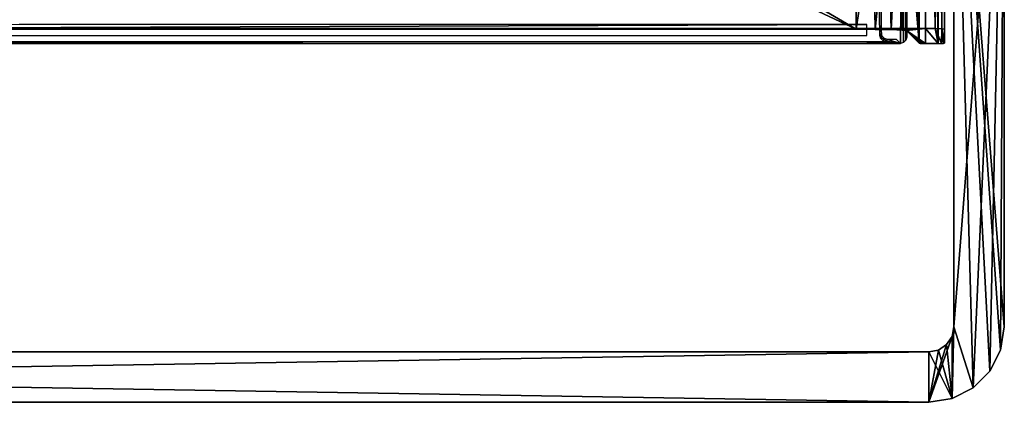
# Model space of a CAD drawing. Header units: millimetres. Extents: x -131 to 131, y -208 to 128.
# Tile 15 of 23: x 50 to 128, y -208 to -178. Entities that reach past the tile are written whole.
import ezdxf

# ---------------------------------------------------------------- set-up
doc = ezdxf.new("R2010")
doc.units = ezdxf.units.MM
doc.header["$LTSCALE"] = 127.314815
for name, color, linetype in [('1', 7, 'CONTINUOUS'), ('100', 7, 'CONTINUOUS'), ('106', 7, 'CONTINUOUS'), ('122', 7, 'CONTINUOUS'), ('123', 7, 'CONTINUOUS'), ('126', 7, 'CONTINUOUS'), ('127', 7, 'CONTINUOUS'), ('128', 7, 'CONTINUOUS'), ('129', 7, 'CONTINUOUS'), ('130', 7, 'CONTINUOUS'), ('144', 7, 'CONTINUOUS'), ('145', 7, 'CONTINUOUS'), ('147', 7, 'CONTINUOUS'), ('148', 7, 'CONTINUOUS'), ('178', 7, 'CONTINUOUS'), ('2', 7, 'CONTINUOUS'), ('23', 7, 'CONTINUOUS'), ('57', 7, 'CONTINUOUS'), ('6', 7, 'CONTINUOUS'), ('7', 7, 'CONTINUOUS')]:
    doc.layers.add(name, color=color, linetype=linetype)

msp = doc.modelspace()

# ---------------------------------------------------------------- linework, layer by layer
at = {"layer": '1', "color": 8, "linetype": 'Continuous', "true_color": 0x787878}
for points in [[(122, -178.822), (122, -128.092), (-122, -178.822), (122, -178.822)], [(122, -128.092), (-122, -128.092), (-122, -178.822), (122, -128.092)]]:
    msp.add_3dface(points, dxfattribs=at)
at = {"layer": '100', "color": 8, "linetype": 'Continuous', "true_color": 0x787878}
for points in [[(122, -178.822), (-122, -178.822), (116.477, -178.874, -2), (122, -178.822)], [(-122, -178.822), (-56.055, -178.874, -2), (116.477, -178.874, -2), (-122, -178.822)], [(122, -178.822), (116.477, -178.874, -2), (117.984, -178.882, -2.294), (122, -178.822)], [(122, -178.822), (117.984, -178.882, -2.294), (119.268, -178.904, -3.135), (122, -178.822)], [(122, -178.822), (119.268, -178.904, -3.135), (120.142, -178.937, -4.397), (122, -178.822)], [(120.476, -178.976, -5.895), (122, -178.822), (120.142, -178.937, -4.397), (120.476, -178.976, -5.895)], [(121.987, -180, -45), (122, -178.822), (120.476, -178.976, -5.895), (121.987, -180, -45)], [(121.987, -180, -45), (120.476, -178.976, -5.895), (121.741, -179.998, -44.935), (121.987, -180, -45)], [(120.476, -178.976, -5.895), (121.487, -179.987, -44.513), (121.559, -179.994, -44.758), (120.476, -178.976, -5.895)], [(121.741, -179.998, -44.935), (120.476, -178.976, -5.895), (121.559, -179.994, -44.758), (121.741, -179.998, -44.935)], [(122, -178.822), (121.987, -180, -45), (123, -180, -45), (122, -178.822)], [(122, -178.822), (123, -180, -45), (122.75, -178.827, -0.201), (122, -178.822)], [(123.299, -178.841, -0.75), (122.75, -178.827, -0.201), (123.25, -179.998, -44.933), (123.299, -178.841, -0.75)], [(122.75, -178.827, -0.201), (123, -180, -45), (123.25, -179.998, -44.933), (122.75, -178.827, -0.201)], [(123.433, -179.993, -44.75), (123.299, -178.841, -0.75), (123.25, -179.998, -44.933), (123.433, -179.993, -44.75)], [(123.5, -179.987, -44.5), (123.299, -178.841, -0.75), (123.433, -179.993, -44.75), (123.5, -179.987, -44.5)], [(123.5, -179.987, -44.5), (123.5, -178.861, -1.5), (123.299, -178.841, -0.75), (123.5, -179.987, -44.5)]]:
    msp.add_3dface(points, dxfattribs=at)
at = {"layer": '106', "color": 8, "linetype": 'Continuous', "true_color": 0x787878}
for points in [[(122, -128.092), (122, -178.822), (122.75, -178.827, -0.201), (122, -128.092)], [(122, -128.092), (122.75, -178.827, -0.201), (122.75, -128.092, -0.201), (122, -128.092)], [(122.75, -178.827, -0.201), (123.299, -178.841, -0.75), (122.75, -128.092, -0.201), (122.75, -178.827, -0.201)], [(122.75, -128.092, -0.201), (123.299, -178.841, -0.75), (123.299, -128.092, -0.75), (122.75, -128.092, -0.201)], [(123.299, -178.841, -0.75), (123.5, -178.861, -1.5), (123.299, -128.092, -0.75), (123.299, -178.841, -0.75)], [(123.5, -178.861, -1.5), (123.5, -128.092, -1.5), (123.299, -128.092, -0.75), (123.5, -178.861, -1.5)]]:
    msp.add_3dface(points, dxfattribs=at)
at = {"layer": '122', "color": 8, "linetype": 'Continuous', "true_color": 0x787878}
for points in [[(124.25, -151.5, -45), (128.25, -151.5, -45), (124.25, -202.5, -45), (124.25, -151.5, -45)], [(128.25, -151.5, -45), (125.777, -207.354, -45), (124.25, -202.5, -45), (128.25, -151.5, -45)], [(127.104, -206.027, -45), (125.777, -207.354, -45), (128.25, -151.5, -45), (127.104, -206.027, -45)], [(127.956, -204.354, -45), (127.104, -206.027, -45), (128.25, -151.5, -45), (127.956, -204.354, -45)], [(128.25, -202.5, -45), (127.956, -204.354, -45), (128.25, -151.5, -45), (128.25, -202.5, -45)], [(124.098, -203.265, -45), (122.25, -208.5, -45), (123.664, -203.914, -45), (124.098, -203.265, -45)], [(124.104, -208.206, -45), (122.25, -208.5, -45), (124.098, -203.265, -45), (124.104, -208.206, -45)], [(124.25, -202.5, -45), (124.104, -208.206, -45), (124.098, -203.265, -45), (124.25, -202.5, -45)], [(125.777, -207.354, -45), (124.104, -208.206, -45), (124.25, -202.5, -45), (125.777, -207.354, -45)], [(123.664, -203.914, -45), (122.25, -208.5, -45), (123.015, -204.348, -45), (123.664, -203.914, -45)], [(122.25, -208.5, -45), (-122.25, -208.5, -45), (122.25, -204.5, -45), (122.25, -208.5, -45)], [(122.25, -204.5, -45), (-122.25, -208.5, -45), (-122.25, -204.5, -45), (122.25, -204.5, -45)], [(123.015, -204.348, -45), (122.25, -208.5, -45), (122.25, -204.5, -45), (123.015, -204.348, -45)]]:
    msp.add_3dface(points, dxfattribs=at)
at = {"layer": '123', "color": 8, "linetype": 'Continuous', "true_color": 0x787878}
for points in [[(124.25, -151.5), (124.25, -202.5), (125.777, -207.354), (124.25, -151.5)], [(128.25, -151.5), (124.25, -151.5), (128.25, -202.5), (128.25, -151.5)], [(127.104, -206.027), (124.25, -151.5), (125.777, -207.354), (127.104, -206.027)], [(128.25, -202.5), (124.25, -151.5), (127.956, -204.354), (128.25, -202.5)], [(127.956, -204.354), (124.25, -151.5), (127.104, -206.027), (127.956, -204.354)], [(124.098, -203.265), (123.664, -203.914), (124.104, -208.206), (124.098, -203.265)], [(124.25, -202.5), (124.098, -203.265), (124.104, -208.206), (124.25, -202.5)], [(125.777, -207.354), (124.25, -202.5), (124.104, -208.206), (125.777, -207.354)], [(123.664, -203.914), (123.015, -204.348), (124.104, -208.206), (123.664, -203.914)], [(122.25, -208.5), (-122.25, -204.5), (-122.25, -208.5), (122.25, -208.5)], [(122.25, -204.5), (-122.25, -204.5), (122.25, -208.5), (122.25, -204.5)], [(123.015, -204.348), (122.25, -204.5), (124.104, -208.206), (123.015, -204.348)], [(124.104, -208.206), (122.25, -204.5), (122.25, -208.5), (124.104, -208.206)]]:
    msp.add_3dface(points, dxfattribs=at)
at = {"layer": '126', "color": 8, "linetype": 'Continuous', "true_color": 0x787878}
for points in [[(122.25, -208.5, -45), (122.25, -208.5), (-122.25, -208.5), (122.25, -208.5, -45)], [(-122.25, -208.5, -45), (122.25, -208.5, -45), (-122.25, -208.5), (-122.25, -208.5, -45)]]:
    msp.add_3dface(points, dxfattribs=at)
at = {"layer": '127', "color": 8, "linetype": 'Continuous', "true_color": 0x787878}
for points in [[(128.25, -202.5, -45), (128.25, -202.5), (127.956, -204.354), (128.25, -202.5, -45)], [(127.956, -204.354, -45), (128.25, -202.5, -45), (127.956, -204.354), (127.956, -204.354, -45)], [(127.956, -204.354, -45), (127.956, -204.354), (127.104, -206.027), (127.956, -204.354, -45)], [(127.104, -206.027, -45), (127.956, -204.354, -45), (127.104, -206.027), (127.104, -206.027, -45)], [(125.777, -207.354, -45), (127.104, -206.027, -45), (125.777, -207.354), (125.777, -207.354, -45)], [(127.104, -206.027, -45), (127.104, -206.027), (125.777, -207.354), (127.104, -206.027, -45)], [(124.104, -208.206, -45), (125.777, -207.354, -45), (124.104, -208.206), (124.104, -208.206, -45)], [(125.777, -207.354, -45), (125.777, -207.354), (124.104, -208.206), (125.777, -207.354, -45)], [(124.104, -208.206, -45), (124.104, -208.206), (122.25, -208.5), (124.104, -208.206, -45)], [(122.25, -208.5, -45), (124.104, -208.206, -45), (122.25, -208.5), (122.25, -208.5, -45)]]:
    msp.add_3dface(points, dxfattribs=at)
at = {"layer": '128', "color": 8, "linetype": 'Continuous', "true_color": 0x787878}
for points in [[(128.25, -202.5, -45), (128.25, -151.5, -45), (128.25, -202.5), (128.25, -202.5, -45)], [(128.25, -151.5, -45), (128.25, -151.5), (128.25, -202.5), (128.25, -151.5, -45)]]:
    msp.add_3dface(points, dxfattribs=at)
at = {"layer": '129', "color": 8, "linetype": 'Continuous', "true_color": 0x787878}
for points in [[(124.25, -202.5, -45), (124.25, -202.5), (124.25, -151.5), (124.25, -202.5, -45)], [(124.25, -151.5, -45), (124.25, -202.5, -45), (124.25, -151.5), (124.25, -151.5, -45)]]:
    msp.add_3dface(points, dxfattribs=at)
at = {"layer": '130', "color": 8, "linetype": 'Continuous', "true_color": 0x787878}
for points in [[(-122.25, -204.5, -45), (-122.25, -204.5), (122.25, -204.5), (-122.25, -204.5, -45)], [(122.25, -204.5, -45), (-122.25, -204.5, -45), (122.25, -204.5), (122.25, -204.5, -45)]]:
    msp.add_3dface(points, dxfattribs=at)
at = {"layer": '144', "color": 8, "linetype": 'Continuous', "true_color": 0x787878}
for points in [[(50.012, -178.487, -39.5), (-117.343, -179.369, -39.5), (117.343, -178.487, -39.5), (50.012, -178.487, -39.5)], [(117.343, -178.487, -39.5), (-117.343, -179.369, -39.5), (117.343, -179.369, -39.5), (117.343, -178.487, -39.5)]]:
    msp.add_3dface(points, dxfattribs=at)
at = {"layer": '145', "color": 8, "linetype": 'Continuous', "true_color": 0x787878}
for points in [[(-120.433, -179.75, -45), (-120.5, -179.5, -45), (120.5, -128.018, -45), (-120.433, -179.75, -45)], [(-120.5, -179.5, -45), (-120.5, -128.018, -45), (120.5, -128.018, -45), (-120.5, -179.5, -45)], [(-120.25, -179.933, -45), (-120.433, -179.75, -45), (120.5, -128.018, -45), (-120.25, -179.933, -45)], [(-120, -180, -45), (-120.25, -179.933, -45), (120.5, -128.018, -45), (-120, -180, -45)], [(120, -180, -45), (-120, -180, -45), (120.5, -128.018, -45), (120, -180, -45)], [(120.25, -179.933, -45), (120, -180, -45), (120.5, -128.018, -45), (120.25, -179.933, -45)], [(120.433, -179.75, -45), (120.25, -179.933, -45), (120.5, -128.018, -45), (120.433, -179.75, -45)], [(120.5, -179.5, -45), (120.433, -179.75, -45), (120.5, -128.018, -45), (120.5, -179.5, -45)]]:
    msp.add_3dface(points, dxfattribs=at)
at = {"layer": '147', "color": 8, "linetype": 'Continuous', "true_color": 0x787878}
for points in [[(118.842, -179.83, -38.526), (120, -180, -45), (118.987, -179.685, -32.987), (118.842, -179.83, -38.526)], [(120, -180, -45), (119.686, -179.685, -32.987), (118.987, -179.685, -32.987), (120, -180, -45)], [(-120, -180, -45), (120, -180, -45), (-117.343, -179.869, -39.987), (-120, -180, -45)], [(-117.343, -179.869, -39.987), (120, -180, -45), (117.343, -179.869, -39.987), (-117.343, -179.869, -39.987)], [(117.343, -179.869, -39.987), (120, -180, -45), (118.08, -179.864, -39.793), (117.343, -179.869, -39.987)], [(118.08, -179.864, -39.793), (120, -180, -45), (118.626, -179.85, -39.263), (118.08, -179.864, -39.793)], [(118.626, -179.85, -39.263), (120, -180, -45), (118.842, -179.83, -38.526), (118.626, -179.85, -39.263)]]:
    msp.add_3dface(points, dxfattribs=at)
at = {"layer": '148', "color": 8, "linetype": 'Continuous', "true_color": 0x787878}
for points in [[(118.337, -177.747, -38.721), (118.342, -178.487, -38.526), (118.487, -166.512, -32.987), (118.337, -177.747, -38.721)], [(118.487, -166.512, -32.987), (118.342, -178.487, -38.526), (118.487, -179.186, -32.987), (118.487, -166.512, -32.987)], [(118.342, -178.487, -38.526), (118.342, -179.331, -38.526), (118.487, -179.186, -32.987), (118.342, -178.487, -38.526)]]:
    msp.add_3dface(points, dxfattribs=at)
at = {"layer": '178', "color": 8, "linetype": 'Continuous', "true_color": 0x787878}
for points in [[(118.487, -179.186, -32.987), (118.342, -179.331, -38.526), (118.409, -179.58, -38.521), (118.487, -179.186, -32.987)], [(118.554, -179.435, -32.982), (118.487, -179.186, -32.987), (118.409, -179.58, -38.521), (118.554, -179.435, -32.982)], [(118.737, -179.618, -32.982), (118.554, -179.435, -32.982), (118.409, -179.58, -38.521), (118.737, -179.618, -32.982)], [(118.592, -179.763, -38.521), (118.737, -179.618, -32.982), (118.409, -179.58, -38.521), (118.592, -179.763, -38.521)], [(118.842, -179.83, -38.526), (118.737, -179.618, -32.982), (118.592, -179.763, -38.521), (118.842, -179.83, -38.526)], [(118.842, -179.83, -38.526), (118.987, -179.685, -32.987), (118.737, -179.618, -32.982), (118.842, -179.83, -38.526)]]:
    msp.add_3dface(points, dxfattribs=at)
at = {"layer": '2', "color": 8, "linetype": 'Continuous', "true_color": 0x787878}
for points in [[(123, -180, -45), (121.987, -126.487, -45), (123, -128.092, -45), (123, -180, -45)], [(121.987, -180, -45), (121.987, -126.487, -45), (123, -180, -45), (121.987, -180, -45)]]:
    msp.add_3dface(points, dxfattribs=at)
at = {"layer": '23', "color": 8, "linetype": 'Continuous', "true_color": 0x787878}
for points in [[(121.46, -147.483, -43.474), (121.487, -126.487, -44.513), (121.487, -179.987, -44.513), (121.46, -147.483, -43.474)], [(121.46, -155.517, -43.474), (121.46, -147.483, -43.474), (121.487, -179.987, -44.513), (121.46, -155.517, -43.474)], [(121.456, -156.273, -43.325), (121.46, -155.517, -43.474), (121.487, -179.987, -44.513), (121.456, -156.273, -43.325)], [(121.445, -156.917, -42.903), (121.456, -156.273, -43.325), (121.487, -179.987, -44.513), (121.445, -156.917, -42.903)], [(121.428, -157.353, -42.269), (121.445, -156.917, -42.903), (121.487, -179.987, -44.513), (121.428, -157.353, -42.269)], [(121.24, -160.936, -35.084), (121.29, -157.596, -36.996), (121.487, -179.987, -44.513), (121.24, -160.936, -35.084)], [(121.29, -157.596, -36.996), (121.409, -157.517, -41.509), (121.487, -179.987, -44.513), (121.29, -157.596, -36.996)], [(121.409, -157.517, -41.509), (121.428, -157.353, -42.269), (121.487, -179.987, -44.513), (121.409, -157.517, -41.509)], [(121.171, -163.714, -32.418), (121.24, -160.936, -35.084), (121.487, -179.987, -44.513), (121.171, -163.714, -32.418)], [(121.162, -164.375, -32.085), (121.171, -163.714, -32.418), (121.487, -179.987, -44.513), (121.162, -164.375, -32.085)], [(121.128, -165.025, -30.785), (121.147, -164.84, -31.509), (121.487, -179.987, -44.513), (121.128, -165.025, -30.785)], [(121.147, -164.84, -31.509), (121.162, -164.375, -32.085), (121.487, -179.987, -44.513), (121.147, -164.84, -31.509)], [(121.027, -166.61, -26.918), (121.121, -165.034, -30.53), (121.487, -179.987, -44.513), (121.027, -166.61, -26.918)], [(121.121, -165.034, -30.53), (121.128, -165.025, -30.785), (121.487, -179.987, -44.513), (121.121, -165.034, -30.53)], [(120.476, -167.839, -5.895), (120.925, -167.24, -23.023), (121.487, -179.987, -44.513), (120.476, -167.839, -5.895)], [(120.925, -167.24, -23.023), (121.027, -166.61, -26.918), (121.487, -179.987, -44.513), (120.925, -167.24, -23.023)], [(120.476, -178.976, -5.895), (120.476, -167.839, -5.895), (121.487, -179.987, -44.513), (120.476, -178.976, -5.895)]]:
    msp.add_3dface(points, dxfattribs=at)
at = {"layer": '57', "color": 8, "linetype": 'Continuous', "true_color": 0x787878}
for points in [[(119.805, -168.342, -3.781), (120.292, -167.977, -4.795), (120.142, -178.937, -4.397), (119.805, -168.342, -3.781)], [(120.475, -167.839, -5.86), (120.476, -167.839, -5.878), (120.142, -178.937, -4.397), (120.475, -167.839, -5.86)], [(120.476, -167.839, -5.895), (120.476, -178.976, -5.895), (120.142, -178.937, -4.397), (120.476, -167.839, -5.895)], [(120.292, -167.977, -4.795), (120.475, -167.839, -5.86), (120.142, -178.937, -4.397), (120.292, -167.977, -4.795)], [(120.476, -167.839, -5.878), (120.476, -167.839, -5.895), (120.142, -178.937, -4.397), (120.476, -167.839, -5.878)], [(118.988, -168.954, -2.886), (119.805, -168.342, -3.781), (119.268, -178.904, -3.135), (118.988, -168.954, -2.886)], [(119.268, -178.904, -3.135), (119.805, -168.342, -3.781), (120.142, -178.937, -4.397), (119.268, -178.904, -3.135)], [(117.845, -169.812, -2.241), (118.988, -168.954, -2.886), (117.984, -178.882, -2.294), (117.845, -169.812, -2.241)], [(117.984, -178.882, -2.294), (118.988, -168.954, -2.886), (119.268, -178.904, -3.135), (117.984, -178.882, -2.294)], [(116.477, -178.874, -2), (117.845, -169.812, -2.241), (117.984, -178.882, -2.294), (116.477, -178.874, -2)], [(116.477, -178.874, -2), (116.477, -170.838, -2), (117.845, -169.812, -2.241), (116.477, -178.874, -2)]]:
    msp.add_3dface(points, dxfattribs=at)
at = {"layer": '6', "color": 8, "linetype": 'Continuous', "true_color": 0x787878}
for points in [[(94.607, -139.104, -2), (-56.055, -178.874, -2), (36.851, -148.118, -2), (94.607, -139.104, -2)], [(94.607, -145.206, -2), (-56.055, -178.874, -2), (94.607, -139.104, -2), (94.607, -145.206, -2)], [(94.607, -157.794, -2), (-56.055, -178.874, -2), (94.607, -145.206, -2), (94.607, -157.794, -2)], [(94.607, -163.896, -2), (-56.055, -178.874, -2), (94.607, -157.794, -2), (94.607, -163.896, -2)], [(94.677, -164.73, -2), (-56.055, -178.874, -2), (94.607, -163.896, -2), (94.677, -164.73, -2)], [(94.88, -165.526, -2), (-56.055, -178.874, -2), (94.677, -164.73, -2), (94.88, -165.526, -2)], [(95.21, -166.277, -2), (-56.055, -178.874, -2), (94.88, -165.526, -2), (95.21, -166.277, -2)], [(95.659, -166.964, -2), (-56.055, -178.874, -2), (95.21, -166.277, -2), (95.659, -166.964, -2)], [(96.215, -167.568, -2), (-56.055, -178.874, -2), (95.659, -166.964, -2), (96.215, -167.568, -2)], [(96.861, -168.073, -2), (-56.055, -178.874, -2), (96.215, -167.568, -2), (96.861, -168.073, -2)], [(97.582, -168.466, -2), (-56.055, -178.874, -2), (96.861, -168.073, -2), (97.582, -168.466, -2)], [(98.357, -168.735, -2), (-56.055, -178.874, -2), (97.582, -168.466, -2), (98.357, -168.735, -2)], [(98.357, -169.242, -2), (-56.055, -178.874, -2), (98.357, -168.735, -2), (98.357, -169.242, -2)], [(98.743, -171.174, -2), (-56.055, -178.874, -2), (98.357, -169.242, -2), (98.743, -171.174, -2)], [(99.826, -172.791, -2), (-56.055, -178.874, -2), (98.743, -171.174, -2), (99.826, -172.791, -2)], [(116.477, -170.838, -2), (116.477, -178.874, -2), (108.196, -174.002, -2), (116.477, -170.838, -2)], [(101.441, -173.868, -2), (-56.055, -178.874, -2), (99.826, -172.791, -2), (101.441, -173.868, -2)], [(103.345, -174.246, -2), (-56.055, -178.874, -2), (101.441, -173.868, -2), (103.345, -174.246, -2)], [(106.655, -174.246, -2), (-56.055, -178.874, -2), (103.345, -174.246, -2), (106.655, -174.246, -2)], [(116.477, -178.874, -2), (-56.055, -178.874, -2), (106.655, -174.246, -2), (116.477, -178.874, -2)], [(108.196, -174.002, -2), (116.477, -178.874, -2), (106.655, -174.246, -2), (108.196, -174.002, -2)]]:
    msp.add_3dface(points, dxfattribs=at)
at = {"layer": '7', "color": 8, "linetype": 'Continuous', "true_color": 0x787878}
for points in [[(123.5, -128.092, -1.5), (123.5, -178.861, -1.5), (123.5, -128.092, -44.5), (123.5, -128.092, -1.5)], [(123.5, -128.092, -44.5), (123.5, -178.861, -1.5), (123.5, -179.987, -44.5), (123.5, -128.092, -44.5)]]:
    msp.add_3dface(points, dxfattribs=at)

doc.saveas('drawing.dxf')
